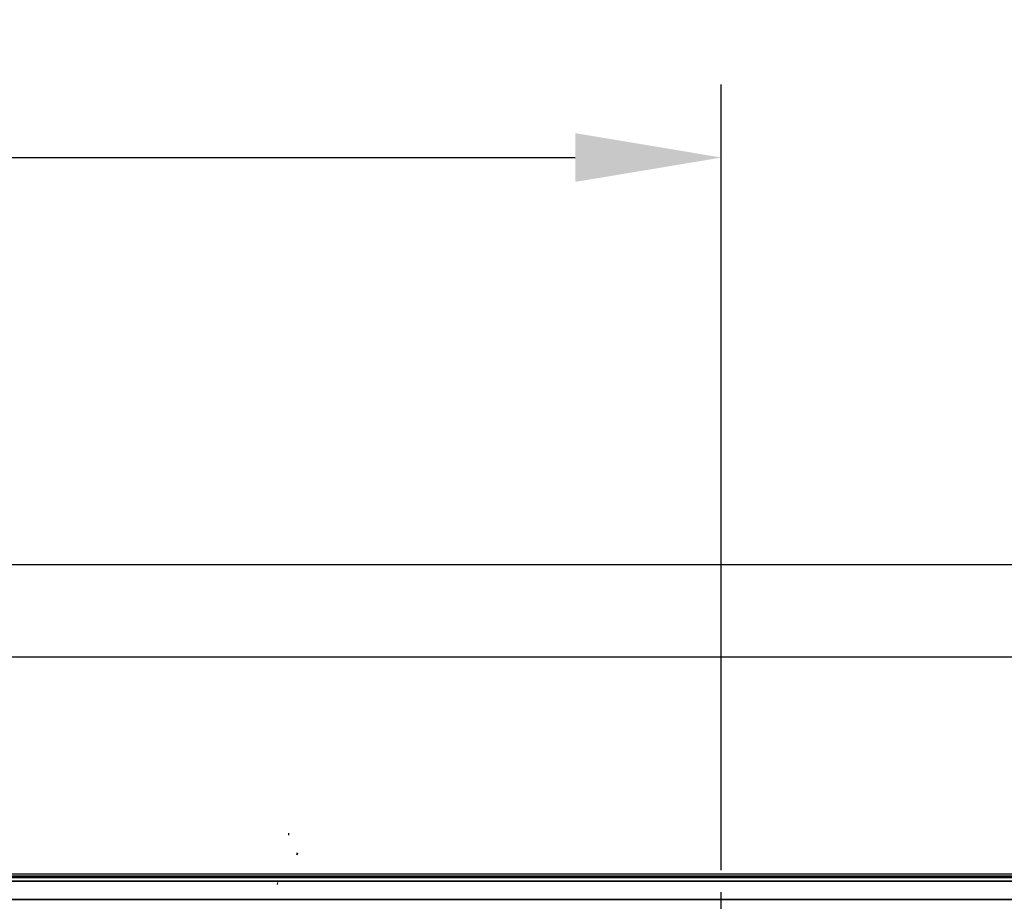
# Model space of a CAD drawing. Header units: millimetres. Extents: x 100 to 2070, y 30 to 1455.
# Tile 60 of 78: x 953 to 1088, y 904 to 1025. Entities that reach past the tile are written whole.
import ezdxf

# ---------------------------------------------------------------- set-up
doc = ezdxf.new("R2010")
doc.units = ezdxf.units.MM
doc.header["$LTSCALE"] = 5
doc.linetypes.add('CHAIN', pattern=[0.3543, 0.2362, -0.0295, 0.0591, -0.0295])
for name, color, linetype, lineweight in [('_Sichtbarkanten', 7, 'Continuous', 25), ('Bemaßung (ISO)', 7, 'Continuous', 25), ('Mittellinie (ISO)', 7, 'Continuous', 25), ('Sichtbar schmal (ISO)', 7, 'Continuous', 35)]:
    doc.layers.add(name, color=color, linetype=linetype, lineweight=lineweight)
doc.styles.add('Notiztext (ISO)', font='verdana.ttf')
doc.dimstyles.new('wedi USA', dxfattribs={"dimscale": 5, "dimtxt": 2.5, "dimasz": 4, "dimexe": 2, "dimexo": 0.8, "dimgap": 0.3, "dimtad": 1, "dimdec": 1, "dimrnd": 1e-08, "dimtxsty": 'Notiztext (ISO)', "dimcen": 0.09, "dimclrd": 7, "dimclre": 7, "dimclrt": 256, "dimadec": 0, "dimazin": 2, "dimtfac": 0.6, "dimtmove": 0, "dimatfit": 3, "dimfxl": 1, "dimtolj": 1, "dimlwd": -1, "dimlwe": -1, "dimarcsym": 0})

# ---------------------------------------------------------------- blocks, each defined once
blk = doc.blocks.new('*D110')
at = {"layer": 'Bemaßung (ISO)', "color": 7, "transparency": 16777216}
for p, q in [((642.74, 954.39), (642.74, 1016.07)), ((1049.14, 908.53), (1049.14, 1016.07)), ((662.74, 1006.07), (1029.14, 1006.07))]:
    blk.add_line(p, q, dxfattribs=at)
for points in [[(662.74, 1009.41), (662.74, 1002.74), (642.74, 1006.07)], [(1029.14, 1009.41), (1029.14, 1002.74), (1049.14, 1006.07)]]:
    blk.add_solid(points, dxfattribs=at)
at = {"layer": 'Defpoints', "color": 0, "transparency": 16777216}
for p in [(1049.14, 1006.07), (642.74, 950.39), (1049.14, 904.53)]:
    blk.add_point(p, dxfattribs=at)
at = {"layer": 'Bemaßung (ISO)', "transparency": 16777216, "insert": (796.27, 1023.93), "char_height": 12.5, "attachment_point": 1, "style": 'Notiztext (ISO)'}
blk.add_mtext('\\A1;406,4 [16]"', dxfattribs=at)

msp = doc.modelspace()

# ---------------------------------------------------------------- linework, layer by layer
at = {"layer": '_Sichtbarkanten'}
for p, q in [((642.74, 950.39), (1455.54, 950.39)), ((1442.84, 937.69), (655.44, 937.69)), ((989.89, 913.6), (989.85, 913.35)), ((702.14, 908.04), (1396.14, 908.04)), ((988.34, 906.85), (988.32, 906.59))]:
    msp.add_line(p, q, dxfattribs=at)
at = {"layer": 'Mittellinie (ISO)', "linetype": 'CHAIN', "ltscale": 23.990969}
msp.add_line((1049.14, 792.19), (1049.14, 962.89), dxfattribs=at)
at = {"layer": 'Sichtbar schmal (ISO)'}
for p, q in [((991.08, 910.89), (991.03, 910.63)), ((1396.65, 907.71), (701.62, 907.71)), ((701.79, 907.55), (1396.49, 907.55)), ((1396.49, 907.05), (701.79, 907.05)), ((701.81, 904.53), (1396.47, 904.53))]:
    msp.add_line(p, q, dxfattribs=at)

# ---------------------------------------------------------------- dimensions: what is measured, and where the dimension line sits
at = {"layer": 'Bemaßung (ISO)', "color": 7}
dim = msp.add_linear_dim(base=(1049.14, 1006.07), p1=(642.74, 950.39), p2=(1049.14, 904.53), angle=180, text='<>"', dimstyle='wedi USA', override={"dimgap": 0.3, "dimdec": 1, "dimtol": 0, "dimlim": 0, "dimtp": 0, "dimtm": 0, "dimtdec": 2, "dimtofl": 0, "dimatfit": 1}, dxfattribs=at)
dim.commit()
dim.dimension.update_dxf_attribs({"geometry": '*D110', "text_midpoint": (845.94, 1006.07), "dimtype": 160})

doc.saveas('drawing.dxf')
